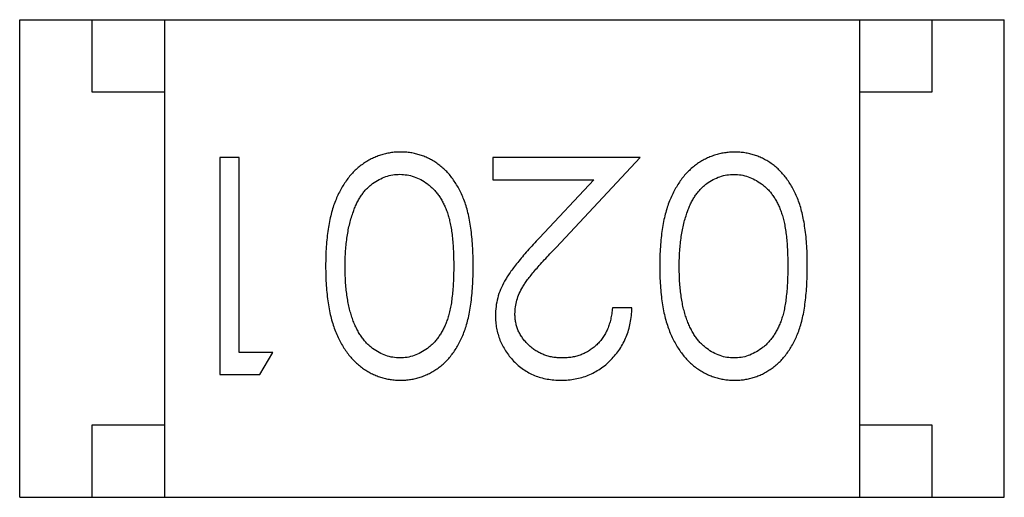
# Model space of a CAD drawing. Header units: millimetres. Extents: x 453.6 to 545.9, y 214.7 to 294.3.
# Tile 55 of 58: x 502.18 to 502.86, y 276.111 to 276.441. Entities that reach past the tile are written whole.
import ezdxf

# ---------------------------------------------------------------- set-up
doc = ezdxf.new("R2010")
doc.units = ezdxf.units.MM
doc.header["$LTSCALE"] = 30.734
doc.layers.get('0').update_dxf_attribs({"linetype": 'CONTINUOUS'})

msp = doc.modelspace()

# ---------------------------------------------------------------- linework, layer by layer
at = {"linetype": 'Continuous'}
for p, q in [((502.18011, 276.11063), (502.18016, 276.44063)), ((502.18016, 276.44063), (502.86016, 276.44051)), ((502.23015, 276.39062), (502.23016, 276.44062)), ((502.28016, 276.44061), (502.28011, 276.11061)), ((502.76016, 276.44053), (502.76011, 276.11053)), ((502.81016, 276.44052), (502.81015, 276.39052)), ((502.86011, 276.11051), (502.86016, 276.44051)), ((502.28015, 276.39061), (502.23015, 276.39062)), ((502.81015, 276.39052), (502.76015, 276.39053)), ((502.31834, 276.34532), (502.31831, 276.19532)), ((502.3318, 276.34532), (502.31834, 276.34532)), ((502.33178, 276.2107), (502.3318, 276.34532)), ((502.5068, 276.34529), (502.5068, 276.3299)), ((502.60872, 276.34527), (502.5068, 276.34529)), ((502.55054, 276.2832), (502.60872, 276.34527)), ((502.5068, 276.3299), (502.5766, 276.32989)), ((502.5766, 276.32989), (502.53906, 276.28984)), ((502.60294, 276.24143), (502.58948, 276.24143)), ((502.35485, 276.2107), (502.33178, 276.2107)), ((502.34605, 276.19532), (502.35485, 276.2107)), ((502.31831, 276.19532), (502.34605, 276.19532)), ((502.23011, 276.11062), (502.23011, 276.16062)), ((502.23011, 276.16062), (502.28011, 276.16061)), ((502.76011, 276.16053), (502.81011, 276.16052)), ((502.81011, 276.16052), (502.81011, 276.11052)), ((502.18011, 276.11063), (502.86011, 276.11051))]:
    msp.add_line(p, q, dxfattribs=at)
for points, knots in [([(502.44319, 276.34915), (502.442, 276.34913), (502.43962, 276.3491), (502.43611, 276.34864), (502.43267, 276.348), (502.42932, 276.34706), (502.42607, 276.34584), (502.42286, 276.34442), (502.41978, 276.34265), (502.41676, 276.34068), (502.41387, 276.33842), (502.41114, 276.33589), (502.40854, 276.33312), (502.40614, 276.33006), (502.40388, 276.32676), (502.40181, 276.3232), (502.39988, 276.3194), (502.39811, 276.31533), (502.39648, 276.31095), (502.39517, 276.3062), (502.39399, 276.30111), (502.39302, 276.29566), (502.39233, 276.28984), (502.39177, 276.28367), (502.39149, 276.27713), (502.39143, 276.27266), (502.3914, 276.27037)], [0, 0, 0, 0, 0.033824, 0.067298, 0.10028, 0.133019, 0.165736, 0.198792, 0.232372, 0.266409, 0.301016, 0.336196, 0.371972, 0.408574, 0.446394, 0.485225, 0.525372, 0.567224, 0.611081, 0.65775, 0.70702, 0.759235, 0.814484, 0.873227, 0.934937, 1, 1, 1, 1]), ([(502.49333, 276.27035), (502.49331, 276.27274), (502.49329, 276.27738), (502.49298, 276.28414), (502.49249, 276.2905), (502.49176, 276.29644), (502.49087, 276.30197), (502.48982, 276.30712), (502.48849, 276.31184), (502.48698, 276.31618), (502.48528, 276.32018), (502.48342, 276.3239), (502.48141, 276.32737), (502.47923, 276.33057), (502.47693, 276.33355), (502.47446, 276.33628), (502.4718, 276.33871), (502.46902, 276.34091), (502.46609, 276.34283), (502.46308, 276.34452), (502.45999, 276.34598), (502.45679, 276.3471), (502.45352, 276.34802), (502.45016, 276.34868), (502.44671, 276.34909), (502.44437, 276.34913), (502.44319, 276.34915)], [0, 0, 0, 0, 0.068113, 0.132564, 0.193427, 0.250218, 0.303569, 0.353576, 0.400235, 0.443586, 0.484619, 0.524292, 0.56238, 0.599049, 0.63494, 0.669782, 0.704009, 0.737842, 0.771098, 0.803896, 0.836415, 0.868639, 0.900715, 0.933378, 0.966213, 1, 1, 1, 1]), ([(502.67396, 276.34911), (502.67277, 276.34909), (502.67039, 276.34905), (502.66688, 276.3486), (502.66344, 276.34796), (502.66009, 276.34702), (502.65684, 276.3458), (502.65363, 276.34438), (502.65055, 276.34261), (502.64753, 276.34064), (502.64464, 276.33838), (502.64191, 276.33585), (502.63931, 276.33308), (502.63691, 276.33002), (502.63465, 276.32672), (502.63258, 276.32316), (502.63065, 276.31936), (502.62888, 276.31529), (502.62725, 276.31091), (502.62594, 276.30615), (502.62475, 276.30107), (502.62379, 276.29562), (502.6231, 276.2898), (502.62254, 276.28363), (502.62226, 276.27709), (502.6222, 276.27262), (502.62217, 276.27033)], [0, 0, 0, 0, 0.033824, 0.067298, 0.10028, 0.133019, 0.165736, 0.198792, 0.232372, 0.266409, 0.301016, 0.336196, 0.371972, 0.408574, 0.446394, 0.485225, 0.525372, 0.567224, 0.611081, 0.65775, 0.70702, 0.759235, 0.814484, 0.873227, 0.934937, 1, 1, 1, 1]), ([(502.7241, 276.27031), (502.72408, 276.2727), (502.72406, 276.27734), (502.72375, 276.2841), (502.72326, 276.29046), (502.72253, 276.2964), (502.72163, 276.30193), (502.72058, 276.30708), (502.71925, 276.3118), (502.71775, 276.31614), (502.71605, 276.32014), (502.71419, 276.32386), (502.71218, 276.32733), (502.71, 276.33053), (502.7077, 276.33351), (502.70523, 276.33623), (502.70257, 276.33867), (502.69979, 276.34087), (502.69686, 276.34279), (502.69385, 276.34447), (502.69076, 276.34594), (502.68756, 276.34706), (502.68429, 276.34798), (502.68093, 276.34864), (502.67748, 276.34905), (502.67514, 276.34909), (502.67396, 276.34911)], [0, 0, 0, 0, 0.068113, 0.132564, 0.193427, 0.250218, 0.303569, 0.353576, 0.400235, 0.443586, 0.484619, 0.524292, 0.56238, 0.599049, 0.63494, 0.669782, 0.704009, 0.737842, 0.771098, 0.803896, 0.836415, 0.868639, 0.900715, 0.933378, 0.966213, 1, 1, 1, 1]), ([(502.41055, 276.30802), (502.41094, 276.30906), (502.4117, 276.31111), (502.41303, 276.31404), (502.41449, 276.31677), (502.4161, 276.31929), (502.41785, 276.3216), (502.41969, 276.32374), (502.4217, 276.32565), (502.42451, 276.32789), (502.4282, 276.33025), (502.43291, 276.33224), (502.43776, 276.33356), (502.44108, 276.33369), (502.44274, 276.33376)], [0, 0, 0, 0, 0.075949, 0.148549, 0.218996, 0.286119, 0.351826, 0.416074, 0.478265, 0.540325, 0.660405, 0.774606, 0.887187, 1, 1, 1, 1]), ([(502.44274, 276.33376), (502.44439, 276.33368), (502.44769, 276.33351), (502.45256, 276.33221), (502.45731, 276.33014), (502.46107, 276.32776), (502.46392, 276.32545), (502.46598, 276.32353), (502.46786, 276.32138), (502.46964, 276.31907), (502.47127, 276.31656), (502.47273, 276.31385), (502.47409, 276.31095), (502.47534, 276.30783), (502.47643, 276.30442), (502.47735, 276.30066), (502.47811, 276.29651), (502.47878, 276.292), (502.47924, 276.28711), (502.47959, 276.28184), (502.47985, 276.27619), (502.47986, 276.2723), (502.47987, 276.27029)], [0, 0, 0, 0, 0.060034, 0.120278, 0.182348, 0.247919, 0.281641, 0.315701, 0.350322, 0.385703, 0.421819, 0.459196, 0.497866, 0.538301, 0.58121, 0.628183, 0.679403, 0.734699, 0.794074, 0.858416, 0.927049, 1, 1, 1, 1]), ([(502.64132, 276.30798), (502.64171, 276.30902), (502.64247, 276.31107), (502.6438, 276.314), (502.64526, 276.31673), (502.64687, 276.31925), (502.64862, 276.32156), (502.65046, 276.3237), (502.65247, 276.32561), (502.65528, 276.32785), (502.65897, 276.33021), (502.66368, 276.3322), (502.66853, 276.33352), (502.67184, 276.33365), (502.67351, 276.33372)], [0, 0, 0, 0, 0.075949, 0.148549, 0.218996, 0.286119, 0.351826, 0.416074, 0.478265, 0.540325, 0.660405, 0.774606, 0.887187, 1, 1, 1, 1]), ([(502.67351, 276.33372), (502.67516, 276.33364), (502.67846, 276.33347), (502.68333, 276.33217), (502.68807, 276.3301), (502.69184, 276.32772), (502.69469, 276.32541), (502.69675, 276.32349), (502.69863, 276.32134), (502.70041, 276.31903), (502.70204, 276.31652), (502.7035, 276.31381), (502.70486, 276.31091), (502.7061, 276.30779), (502.7072, 276.30438), (502.70812, 276.30062), (502.70888, 276.29647), (502.70955, 276.29196), (502.71001, 276.28707), (502.71036, 276.2818), (502.71062, 276.27615), (502.71063, 276.27226), (502.71063, 276.27025)], [0, 0, 0, 0, 0.060034, 0.120278, 0.182348, 0.247919, 0.281641, 0.315701, 0.350322, 0.385703, 0.421819, 0.459196, 0.497866, 0.538301, 0.58121, 0.628183, 0.679403, 0.734699, 0.794074, 0.858416, 0.927049, 1, 1, 1, 1]), ([(502.40487, 276.27031), (502.40488, 276.27211), (502.40492, 276.27566), (502.40519, 276.28088), (502.40565, 276.2859), (502.40622, 276.29072), (502.40706, 276.29532), (502.408, 276.29975), (502.40918, 276.30396), (502.4101, 276.30668), (502.41055, 276.30802)], [0, 0, 0, 0, 0.141157, 0.277773, 0.409244, 0.535676, 0.657497, 0.775458, 0.889412, 1, 1, 1, 1]), ([(502.63563, 276.27027), (502.63565, 276.27207), (502.63569, 276.27562), (502.63596, 276.28084), (502.63642, 276.28586), (502.63699, 276.29068), (502.63783, 276.29528), (502.63876, 276.2997), (502.63995, 276.30392), (502.64087, 276.30664), (502.64132, 276.30798)], [0, 0, 0, 0, 0.141157, 0.277773, 0.409244, 0.535676, 0.657497, 0.775458, 0.889412, 1, 1, 1, 1]), ([(502.53906, 276.28984), (502.53763, 276.28831), (502.53486, 276.28534), (502.53091, 276.28099), (502.52735, 276.27685), (502.52415, 276.27297), (502.5213, 276.26935), (502.51883, 276.26597), (502.51673, 276.26282), (502.51439, 276.25899), (502.51208, 276.25425), (502.51015, 276.24835), (502.50892, 276.24226), (502.50878, 276.23812), (502.50871, 276.23603)], [0, 0, 0, 0, 0.09953, 0.192079, 0.277712, 0.357454, 0.429648, 0.495771, 0.555538, 0.608657, 0.707578, 0.804328, 0.901298, 1, 1, 1, 1]), ([(502.52217, 276.23723), (502.52223, 276.23886), (502.52235, 276.2421), (502.52339, 276.24689), (502.5251, 276.25154), (502.52708, 276.25534), (502.52912, 276.25846), (502.53101, 276.26115), (502.53336, 276.26407), (502.53601, 276.26735), (502.5391, 276.27089), (502.54255, 276.27474), (502.5464, 276.27888), (502.54912, 276.28172), (502.55054, 276.2832)], [0, 0, 0, 0, 0.088014, 0.174976, 0.2638, 0.355443, 0.406413, 0.465519, 0.533076, 0.609353, 0.693899, 0.787171, 0.889197, 1, 1, 1, 1]), ([(502.3914, 276.27037), (502.39143, 276.26807), (502.39148, 276.26358), (502.39177, 276.25701), (502.39231, 276.2508), (502.39305, 276.24496), (502.39401, 276.23948), (502.39516, 276.23436), (502.39659, 276.22961), (502.39817, 276.22519), (502.4, 276.22111), (502.4019, 276.21726), (502.40402, 276.21371), (502.40625, 276.2104), (502.40868, 276.20738), (502.41124, 276.2046), (502.41396, 276.20208), (502.41684, 276.19985), (502.41981, 276.19785), (502.4229, 276.19615), (502.42607, 276.19469), (502.42933, 276.19352), (502.43266, 276.19258), (502.43609, 276.19192), (502.4396, 276.19152), (502.44197, 276.19148), (502.44316, 276.19145)], [0, 0, 0, 0, 0.065278, 0.127205, 0.186168, 0.241675, 0.294115, 0.343609, 0.390387, 0.434463, 0.476646, 0.517002, 0.555936, 0.593716, 0.630057, 0.665601, 0.700745, 0.734917, 0.768681, 0.802087, 0.834849, 0.867433, 0.900138, 0.932806, 0.966212, 1, 1, 1, 1]), ([(502.44271, 276.20684), (502.44108, 276.20693), (502.43779, 276.2071), (502.43294, 276.20834), (502.42828, 276.21049), (502.42453, 276.21282), (502.42166, 276.21512), (502.41962, 276.21712), (502.41766, 276.21934), (502.41586, 276.22182), (502.41417, 276.22454), (502.41262, 276.22748), (502.41117, 276.23066), (502.40985, 276.23408), (502.4087, 276.23776), (502.40762, 276.24166), (502.40681, 276.24583), (502.40607, 276.25024), (502.40556, 276.25491), (502.40511, 276.25981), (502.40493, 276.26498), (502.40489, 276.2685), (502.40487, 276.27031)], [0, 0, 0, 0, 0.059689, 0.119507, 0.181075, 0.246162, 0.279894, 0.314468, 0.350403, 0.387474, 0.426147, 0.466624, 0.508745, 0.553328, 0.600058, 0.649177, 0.700552, 0.754894, 0.811825, 0.871514, 0.934319, 1, 1, 1, 1]), ([(502.47987, 276.27029), (502.47986, 276.26828), (502.47985, 276.26437), (502.47959, 276.25871), (502.47925, 276.25343), (502.47872, 276.24853), (502.47813, 276.244), (502.47729, 276.23987), (502.47639, 276.2361), (502.47529, 276.23269), (502.47404, 276.22958), (502.47269, 276.22668), (502.47119, 276.22398), (502.46956, 276.22147), (502.46782, 276.21914), (502.46593, 276.21701), (502.46391, 276.21507), (502.46104, 276.21283), (502.4573, 276.21047), (502.4526, 276.20833), (502.44769, 276.2071), (502.44437, 276.20693), (502.44271, 276.20684)], [0, 0, 0, 0, 0.073302, 0.142286, 0.206253, 0.266017, 0.321612, 0.372532, 0.419497, 0.462398, 0.502825, 0.541489, 0.579034, 0.615143, 0.650298, 0.684912, 0.718701, 0.752189, 0.817245, 0.879117, 0.939613, 1, 1, 1, 1]), ([(502.44316, 276.19145), (502.44435, 276.19147), (502.44668, 276.19151), (502.45013, 276.19192), (502.4535, 276.19257), (502.45679, 276.19352), (502.46001, 276.19468), (502.46313, 276.19614), (502.46615, 276.19786), (502.46911, 276.1998), (502.47192, 276.20202), (502.47459, 276.20446), (502.47705, 276.20719), (502.47938, 276.21014), (502.48152, 276.21336), (502.48356, 276.2168), (502.48538, 276.2205), (502.48705, 276.22447), (502.48854, 276.22877), (502.48981, 276.23347), (502.49094, 276.23858), (502.49178, 276.24413), (502.49247, 276.25009), (502.49298, 276.25647), (502.49328, 276.26328), (502.49331, 276.26795), (502.49333, 276.27035)], [0, 0, 0, 0, 0.033742, 0.066533, 0.099153, 0.13154, 0.164087, 0.196563, 0.229707, 0.263315, 0.297504, 0.331686, 0.366482, 0.4021, 0.438958, 0.476748, 0.515985, 0.556589, 0.599519, 0.645765, 0.695487, 0.748721, 0.805687, 0.866754, 0.931405, 1, 1, 1, 1]), ([(502.62217, 276.27033), (502.6222, 276.26803), (502.62225, 276.26354), (502.62254, 276.25697), (502.62308, 276.25076), (502.62382, 276.24492), (502.62478, 276.23944), (502.62593, 276.23432), (502.62736, 276.22957), (502.62894, 276.22514), (502.63077, 276.22107), (502.63267, 276.21722), (502.63479, 276.21367), (502.63702, 276.21036), (502.63945, 276.20734), (502.64201, 276.20456), (502.64473, 276.20204), (502.64761, 276.19981), (502.65058, 276.19781), (502.65367, 276.19611), (502.65684, 276.19465), (502.6601, 276.19348), (502.66343, 276.19254), (502.66686, 276.19188), (502.67037, 276.19148), (502.67274, 276.19143), (502.67393, 276.19141)], [0, 0, 0, 0, 0.065278, 0.127205, 0.186168, 0.241675, 0.294115, 0.343609, 0.390387, 0.434463, 0.476646, 0.517002, 0.555936, 0.593716, 0.630057, 0.665601, 0.700745, 0.734917, 0.768681, 0.802087, 0.834849, 0.867433, 0.900138, 0.932806, 0.966212, 1, 1, 1, 1]), ([(502.67348, 276.2068), (502.67184, 276.20689), (502.66856, 276.20706), (502.66371, 276.2083), (502.65904, 276.21045), (502.6553, 276.21278), (502.65243, 276.21508), (502.65039, 276.21708), (502.64843, 276.2193), (502.64663, 276.22178), (502.64494, 276.2245), (502.64339, 276.22744), (502.64194, 276.23062), (502.64062, 276.23404), (502.63947, 276.23772), (502.63839, 276.24162), (502.63758, 276.24579), (502.63684, 276.2502), (502.63633, 276.25487), (502.63588, 276.25977), (502.6357, 276.26494), (502.63566, 276.26846), (502.63563, 276.27027)], [0, 0, 0, 0, 0.059689, 0.119507, 0.181075, 0.246162, 0.279894, 0.314468, 0.350403, 0.387474, 0.426147, 0.466624, 0.508745, 0.553328, 0.600058, 0.649177, 0.700552, 0.754894, 0.811825, 0.871514, 0.934319, 1, 1, 1, 1]), ([(502.71063, 276.27025), (502.71063, 276.26824), (502.71062, 276.26433), (502.71036, 276.25867), (502.71002, 276.25339), (502.70949, 276.24849), (502.7089, 276.24396), (502.70806, 276.23983), (502.70716, 276.23606), (502.70606, 276.23265), (502.70481, 276.22954), (502.70346, 276.22664), (502.70196, 276.22394), (502.70033, 276.22143), (502.69859, 276.2191), (502.69669, 276.21697), (502.69468, 276.21503), (502.69181, 276.21278), (502.68807, 276.21043), (502.68337, 276.20829), (502.67846, 276.20706), (502.67514, 276.20689), (502.67348, 276.2068)], [0, 0, 0, 0, 0.073302, 0.142286, 0.206253, 0.266017, 0.321612, 0.372532, 0.419497, 0.462398, 0.502825, 0.541489, 0.579034, 0.615143, 0.650298, 0.684912, 0.718701, 0.752189, 0.817245, 0.879117, 0.939613, 1, 1, 1, 1]), ([(502.67393, 276.19141), (502.67511, 276.19143), (502.67745, 276.19147), (502.6809, 276.19188), (502.68427, 276.19253), (502.68756, 276.19348), (502.69078, 276.19463), (502.6939, 276.1961), (502.69692, 276.19781), (502.69988, 276.19976), (502.70269, 276.20198), (502.70536, 276.20442), (502.70782, 276.20715), (502.71015, 276.2101), (502.71229, 276.21332), (502.71433, 276.21676), (502.71615, 276.22046), (502.71782, 276.22443), (502.7193, 276.22873), (502.72058, 276.23343), (502.72171, 276.23854), (502.72255, 276.24408), (502.72324, 276.25005), (502.72375, 276.25643), (502.72405, 276.26324), (502.72408, 276.26791), (502.7241, 276.27031)], [0, 0, 0, 0, 0.033742, 0.066533, 0.099153, 0.13154, 0.164087, 0.196563, 0.229707, 0.263315, 0.297504, 0.331686, 0.366482, 0.4021, 0.438958, 0.476748, 0.515985, 0.556589, 0.599519, 0.645765, 0.695487, 0.748721, 0.805687, 0.866754, 0.931405, 1, 1, 1, 1]), ([(502.55401, 276.19143), (502.55568, 276.19147), (502.55898, 276.19154), (502.56381, 276.19222), (502.56844, 276.19334), (502.57287, 276.19486), (502.57707, 276.19687), (502.5811, 276.19929), (502.58492, 276.20214), (502.58847, 276.20545), (502.59174, 276.20905), (502.59462, 276.21295), (502.59705, 276.21711), (502.59908, 276.22151), (502.60071, 276.22613), (502.60187, 276.23102), (502.60268, 276.23613), (502.60285, 276.23964), (502.60294, 276.24143)], [0, 0, 0, 0, 0.06445, 0.126725, 0.187421, 0.247417, 0.306749, 0.366595, 0.427749, 0.490235, 0.553031, 0.614805, 0.676505, 0.738096, 0.801021, 0.864897, 0.931209, 1, 1, 1, 1]), ([(502.58948, 276.24143), (502.58935, 276.24009), (502.5891, 276.23749), (502.58835, 276.23372), (502.58741, 276.23016), (502.58618, 276.22684), (502.58466, 276.22376), (502.58292, 276.22089), (502.58093, 276.21825), (502.57866, 276.21589), (502.5762, 276.21376), (502.57359, 276.21188), (502.57081, 276.21031), (502.56787, 276.20905), (502.56479, 276.20806), (502.56156, 276.20733), (502.55818, 276.20691), (502.55588, 276.20685), (502.5547, 276.20682)], [0, 0, 0, 0, 0.073648, 0.143686, 0.210962, 0.275557, 0.338064, 0.399311, 0.4594, 0.51934, 0.579024, 0.637809, 0.695959, 0.754122, 0.813113, 0.873453, 0.935561, 1, 1, 1, 1]), ([(502.50871, 276.23603), (502.50875, 276.23455), (502.50884, 276.23163), (502.50941, 276.22732), (502.51042, 276.22317), (502.51175, 276.21915), (502.51355, 276.21531), (502.51572, 276.21161), (502.51826, 276.20803), (502.52119, 276.20468), (502.52439, 276.20154), (502.52794, 276.19887), (502.53169, 276.19657), (502.53567, 276.19465), (502.53993, 276.19322), (502.54442, 276.1922), (502.54913, 276.19155), (502.55237, 276.19147), (502.55401, 276.19143)], [0, 0, 0, 0, 0.06271, 0.123347, 0.183401, 0.242828, 0.302097, 0.36242, 0.423725, 0.487032, 0.550491, 0.612709, 0.674265, 0.73617, 0.799211, 0.863483, 0.930525, 1, 1, 1, 1]), ([(502.5547, 276.20682), (502.55358, 276.20685), (502.55138, 276.20691), (502.54815, 276.20734), (502.54505, 276.20803), (502.54208, 276.20902), (502.53924, 276.21029), (502.53654, 276.21183), (502.53398, 276.21368), (502.53157, 276.21577), (502.52937, 276.21805), (502.52746, 276.22048), (502.52582, 276.22299), (502.52446, 276.22563), (502.52344, 276.22838), (502.52272, 276.23124), (502.52225, 276.23419), (502.52219, 276.23621), (502.52217, 276.23723)], [0, 0, 0, 0, 0.068027, 0.133505, 0.19695, 0.26027, 0.322741, 0.384982, 0.448465, 0.513424, 0.578224, 0.640011, 0.700094, 0.760067, 0.819012, 0.877878, 0.938035, 1, 1, 1, 1])]:
    msp.add_open_spline(points, degree=3, knots=knots, dxfattribs=at)

doc.saveas('drawing.dxf')
